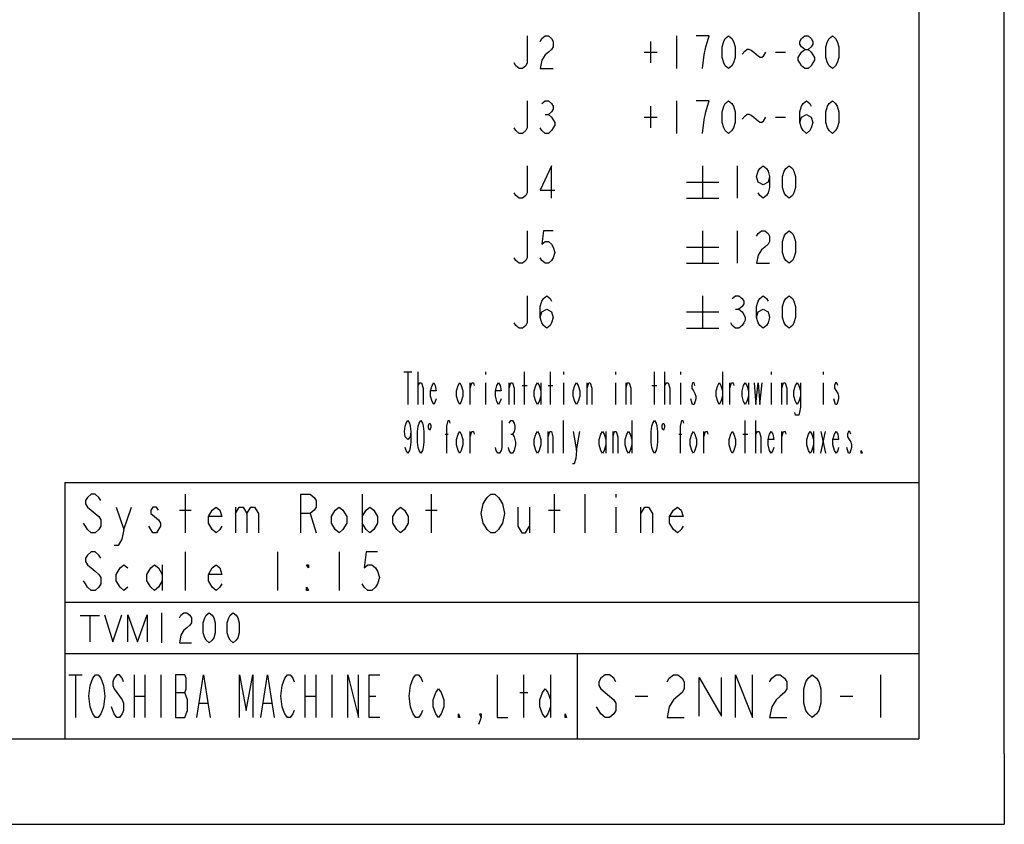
# Model space of a CAD drawing. Header units: millimetres. Extents: x 0 to 1249, y 0 to 420.
# Tile 46 of 104: x 479 to 594, y 0 to 94. Entities that reach past the tile are written whole.
import ezdxf

# ---------------------------------------------------------------- set-up
doc = ezdxf.new("R2010")
doc.units = ezdxf.units.MM
doc.header["$LTSCALE"] = 32.67
doc.layers.get('0').update_dxf_attribs({"linetype": 'CONTINUOUS'})
doc.layers.add('DRA_ITEM', color=7, linetype='CONTINUOUS')

msp = doc.modelspace()

# ---------------------------------------------------------------- linework, layer by layer
at = {"color": 7, "linetype": 'CONTINUOUS'}
for p, q in [((584, 410), (584, 10)), ((594, 8.242278), (594, 409.35318)), ((484, 40), (584, 40)), ((484, 40), (484, 10)), ((484, 20), (584, 20)), ((544, 20), (544, 10)), ((10, 10), (584, 10)), ((12.377365, 0), (584.301025, 0))]:
    msp.add_line(p, q, dxfattribs=at)
at = {"color": 2, "linetype": 'CONTINUOUS'}
for p, q in [((555.632726, 92.255307), (555.632726, 88.455306)), ((552.592755, 91.621971), (552.592755, 89.088633)), ((551.832743, 90.355307), (553.352729, 90.355307)), ((567.22276, 90.355307), (568.362758, 90.355307)), ((555.632726, 84.655305), (555.632726, 80.855304)), ((540.242746, 83.071973), (540.622734, 83.071973)), ((552.592755, 84.021968), (552.592755, 81.48864)), ((551.832743, 82.755304), (553.352729, 82.755304)), ((567.22276, 82.755304), (568.362758, 82.755304)), ((558.672735, 77.055302), (558.672735, 73.255301)), ((562.726067, 77.055302), (562.726067, 73.255301)), ((556.772761, 75.155302), (560.572744, 75.155302)), ((556.772761, 73.255301), (560.572744, 73.255301)), ((558.672735, 69.4553), (558.672735, 65.655308)), ((562.726067, 69.4553), (562.726067, 65.655308)), ((556.772761, 67.5553), (560.572744, 67.5553)), ((556.772761, 65.655308), (560.572744, 65.655308)), ((558.672735, 61.855307), (558.672735, 58.055306)), ((556.772761, 59.955306), (560.572744, 59.955306)), ((562.536091, 60.271975), (562.916079, 60.271975)), ((556.772761, 58.055306), (560.572744, 58.055306)), ((498.120011, 34.124998), (498.120011, 38.625)), ((518.81999, 38.625), (518.81999, 34.124998)), ((526.919983, 34.124998), (526.919983, 38.625)), ((541.319988, 34.124998), (541.319988, 38.625)), ((544.919989, 34.124998), (544.919989, 38.625)), ((548.51999, 38.625), (548.51999, 38.249997)), ((490.920008, 34.500001), (491.82, 37.124999)), ((503.96999, 37.124999), (503.96999, 34.124998)), ((538.395016, 37.124999), (538.395016, 34.124998)), ((548.51999, 37.124999), (548.51999, 34.124998)), ((551.444997, 34.124998), (551.444997, 37.124999)), ((497.445017, 36.749997), (498.795004, 36.749997)), ((512.745013, 36.375004), (513.420006, 34.124998)), ((526.24499, 36.749997), (527.595013, 36.749997)), ((540.644994, 36.749997), (541.995017, 36.749997)), ((498.120011, 27.375001), (498.120011, 31.874998)), ((508.920014, 31.874998), (508.920014, 27.375001)), ((516.120016, 31.874998), (516.120016, 27.375001)), ((495.420001, 30.375002), (495.420001, 27.375001)), ((485.78251, 24.421873), (488.057504, 24.421873)), ((486.920007, 24.421873), (486.920007, 21.359373)), ((495.32001, 24.749998), (495.32001, 21.250001)), ((484.468742, 17.5), (486.031255, 17.5)), ((485.249999, 17.5), (485.249999, 12.499999)), ((492.125012, 17.5), (492.125012, 12.499999)), ((493.375008, 17.5), (493.375008, 12.499999)), ((495.250002, 17.5), (495.250002, 12.499999)), ((512.125018, 17.5), (512.125018, 12.499999)), ((513.375014, 17.5), (513.375014, 12.499999)), ((515.250008, 17.5), (515.250008, 12.499999)), ((537.750005, 12.499999), (537.750005, 17.5)), ((540.874995, 17.5), (540.874995, 12.499999)), ((579.520017, 17.5), (579.520017, 12.499999)), ((492.125012, 14.999999), (493.375008, 14.999999)), ((496.968737, 15.416668), (498.06251, 15.416668)), ((512.125018, 14.999999), (513.375014, 14.999999)), ((519.624993, 14.999999), (520.40625, 14.999999)), ((537.281266, 15.416668), (538.218745, 15.416668)), ((550.770004, 14.999999), (552.270014, 14.999999)), ((574.770011, 14.999999), (576.269985, 14.999999)), ((499.781246, 14.166667), (500.718761, 14.166667)), ((507.281257, 14.166667), (508.218736, 14.166667))]:
    msp.add_line(p, q, dxfattribs=at)
at = {"color": 4, "linetype": 'CONTINUOUS'}
for p, q in [((484, 26), (584, 26)), ((594, 8.242278), (594, 0)), ((584.301025, 0), (594, 0))]:
    msp.add_line(p, q, dxfattribs=at)
at = {"color": 2, "linetype": 'CONTINUOUS'}
for points in [[(538.152761, 92.255307), (538.152761, 89.088633), (537.962749, 88.771974), (537.582762, 88.455306), (537.202738, 88.455306), (536.822751, 88.771974), (536.632739, 89.088633)], [(539.672747, 91.621971), (539.862759, 91.938639), (540.242746, 92.255307), (540.622734, 92.255307), (541.002757, 91.938639), (541.192733, 91.621971), (541.192733, 90.988634), (541.002757, 90.671975), (540.622734, 90.355307), (540.242746, 90.038638), (539.862759, 89.405302), (539.672747, 88.455306), (541.192733, 88.455306)], [(558.672735, 88.455306), (558.862746, 90.038638), (559.052758, 90.988634), (559.242734, 91.621971), (559.432746, 92.255307), (557.91276, 92.255307)], [(561.712743, 88.455306), (561.332755, 88.771974), (561.142744, 89.088633), (560.952732, 89.72197), (560.952732, 90.988634), (561.142744, 91.621971), (561.332755, 91.938639), (561.712743, 92.255307), (562.09273, 91.938639), (562.282742, 91.621971), (562.472754, 90.988634), (562.472754, 89.72197), (562.282742, 89.088633), (562.09273, 88.771974), (561.712743, 88.455306)], [(570.642755, 90.671975), (570.262732, 90.988634), (570.072756, 91.305302), (570.072756, 91.621971), (570.262732, 91.938639), (570.642755, 92.255307), (571.022743, 92.255307), (571.40273, 91.938639), (571.592742, 91.621971), (571.592742, 91.305302), (571.40273, 90.988634), (571.022743, 90.671975)], [(573.872739, 88.455306), (573.492752, 88.771974), (573.30274, 89.088633), (573.112728, 89.72197), (573.112728, 90.988634), (573.30274, 91.621971), (573.492752, 91.938639), (573.872739, 92.255307), (574.252727, 91.938639), (574.442739, 91.621971), (574.63275, 90.988634), (574.63275, 89.72197), (574.442739, 89.088633), (574.252727, 88.771974), (573.872739, 88.455306)], [(563.327753, 90.117801), (563.612752, 90.47405), (563.897752, 90.711556), (564.087728, 90.711556), (564.372727, 90.592803), (564.657727, 90.355307), (564.942727, 90.117801), (565.227762, 89.880304), (565.417738, 89.761551), (565.60775, 89.761551), (565.797762, 89.880304), (566.082761, 90.355307)], [(570.642755, 88.455306), (570.262732, 88.771974), (570.072756, 89.088633), (569.882744, 89.405302), (569.882744, 89.72197), (570.072756, 90.038638), (570.262732, 90.355307), (570.642755, 90.671975), (571.022743, 90.671975), (571.40273, 90.355307), (571.592742, 90.038638), (571.782754, 89.72197), (571.782754, 89.405302), (571.592742, 89.088633), (571.40273, 88.771974), (571.022743, 88.455306), (570.642755, 88.455306)], [(538.152761, 84.655305), (538.152761, 81.48864), (537.962749, 81.171972), (537.582762, 80.855304), (537.202738, 80.855304), (536.822751, 81.171972), (536.632739, 81.48864)], [(539.862759, 84.338637), (540.242746, 84.655305), (540.622734, 84.655305), (541.002757, 84.338637), (541.192733, 84.021968), (541.192733, 83.7053), (541.002757, 83.388641), (540.622734, 83.071973), (541.002757, 82.755304), (541.192733, 82.438636), (541.382745, 82.121968), (541.382745, 81.805308), (541.192733, 81.48864), (541.002757, 81.171972), (540.622734, 80.855304), (540.242746, 80.855304), (539.862759, 81.171972), (539.672747, 81.48864)], [(558.672735, 80.855304), (558.862746, 82.438636), (559.052758, 83.388641), (559.242734, 84.021968), (559.432746, 84.655305), (557.91276, 84.655305)], [(561.712743, 80.855304), (561.332755, 81.171972), (561.142744, 81.48864), (560.952732, 82.121968), (560.952732, 83.388641), (561.142744, 84.021968), (561.332755, 84.338637), (561.712743, 84.655305), (562.09273, 84.338637), (562.282742, 84.021968), (562.472754, 83.388641), (562.472754, 82.121968), (562.282742, 81.48864), (562.09273, 81.171972), (561.712743, 80.855304)], [(570.072756, 82.121968), (570.262732, 82.755304), (570.832731, 83.071973), (571.40273, 82.755304), (571.592742, 82.121968), (571.40273, 81.48864), (571.212755, 81.171972), (570.832731, 80.855304), (570.452744, 81.171972), (570.262732, 81.48864), (570.072756, 82.121968), (570.072756, 83.388641), (570.262732, 84.021968), (570.452744, 84.338637), (570.832731, 84.655305), (571.212755, 84.338637), (571.40273, 84.021968)], [(573.872739, 80.855304), (573.492752, 81.171972), (573.30274, 81.48864), (573.112728, 82.121968), (573.112728, 83.388641), (573.30274, 84.021968), (573.492752, 84.338637), (573.872739, 84.655305), (574.252727, 84.338637), (574.442739, 84.021968), (574.63275, 83.388641), (574.63275, 82.121968), (574.442739, 81.48864), (574.252727, 81.171972), (573.872739, 80.855304)], [(563.327753, 82.517808), (563.612752, 82.874057), (563.897752, 83.111554), (564.087728, 83.111554), (564.372727, 82.992801), (564.657727, 82.755304), (564.942727, 82.517808), (565.227762, 82.280302), (565.417738, 82.161558), (565.60775, 82.161558), (565.797762, 82.280302), (566.082761, 82.755304)], [(538.152761, 77.055302), (538.152761, 73.888638), (537.962749, 73.57197), (537.582762, 73.255301), (537.202738, 73.255301), (536.822751, 73.57197), (536.632739, 73.888638)], [(541.002757, 73.255301), (541.002757, 77.055302), (539.672747, 74.205306), (541.382745, 74.205306)], [(566.526086, 75.788638), (566.336074, 75.155302), (565.766075, 74.838634), (565.196076, 75.155302), (565.006064, 75.788638), (565.196076, 76.421975), (565.386088, 76.738634), (565.766075, 77.055302), (566.146062, 76.738634), (566.336074, 76.421975), (566.526086, 75.788638), (566.526086, 74.521974), (566.336074, 73.888638), (566.146062, 73.57197), (565.766075, 73.255301), (565.386088, 73.57197), (565.196076, 73.888638)], [(568.806083, 73.255301), (568.426096, 73.57197), (568.236084, 73.888638), (568.046072, 74.521974), (568.046072, 75.788638), (568.236084, 76.421975), (568.426096, 76.738634), (568.806083, 77.055302), (569.186071, 76.738634), (569.376082, 76.421975), (569.566094, 75.788638), (569.566094, 74.521974), (569.376082, 73.888638), (569.186071, 73.57197), (568.806083, 73.255301)], [(538.152761, 69.4553), (538.152761, 66.288636), (537.962749, 65.971967), (537.582762, 65.655308), (537.202738, 65.655308), (536.822751, 65.971967), (536.632739, 66.288636)], [(541.192733, 69.4553), (540.052734, 69.4553), (539.862759, 67.871968), (540.242746, 68.188636), (540.622734, 68.188636), (541.002757, 67.871968), (541.192733, 67.5553), (541.382745, 66.921972), (541.192733, 66.288636), (541.002757, 65.971967), (540.622734, 65.655308), (540.242746, 65.655308), (539.862759, 65.971967), (539.672747, 66.288636)], [(565.006064, 68.821973), (565.196076, 69.138641), (565.576063, 69.4553), (565.956087, 69.4553), (566.336074, 69.138641), (566.526086, 68.821973), (566.526086, 68.188636), (566.336074, 67.871968), (565.956087, 67.5553), (565.576063, 67.23864), (565.196076, 66.605304), (565.006064, 65.655308), (566.526086, 65.655308)], [(568.806083, 65.655308), (568.426096, 65.971967), (568.236084, 66.288636), (568.046072, 66.921972), (568.046072, 68.188636), (568.236084, 68.821973), (568.426096, 69.138641), (568.806083, 69.4553), (569.186071, 69.138641), (569.376082, 68.821973), (569.566094, 68.188636), (569.566094, 66.921972), (569.376082, 66.288636), (569.186071, 65.971967), (568.806083, 65.655308)], [(538.152761, 61.855307), (538.152761, 58.688633), (537.962749, 58.371974), (537.582762, 58.055306), (537.202738, 58.055306), (536.822751, 58.371974), (536.632739, 58.688633)], [(539.672747, 59.32197), (539.862759, 59.955306), (540.432758, 60.271975), (541.002757, 59.955306), (541.192733, 59.32197), (541.002757, 58.688633), (540.812745, 58.371974), (540.432758, 58.055306), (540.052734, 58.371974), (539.862759, 58.688633), (539.672747, 59.32197), (539.672747, 60.588634), (539.862759, 61.22197), (540.052734, 61.538639), (540.432758, 61.855307), (540.812745, 61.538639), (541.002757, 61.22197)], [(562.156068, 61.538639), (562.536091, 61.855307), (562.916079, 61.855307), (563.296066, 61.538639), (563.486078, 61.22197), (563.486078, 60.905302), (563.296066, 60.588634), (562.916079, 60.271975), (563.296066, 59.955306), (563.486078, 59.638638), (563.67609, 59.32197), (563.67609, 59.005302), (563.486078, 58.688633), (563.296066, 58.371974), (562.916079, 58.055306), (562.536091, 58.055306), (562.156068, 58.371974), (561.966092, 58.688633)], [(565.006064, 59.32197), (565.196076, 59.955306), (565.766075, 60.271975), (566.336074, 59.955306), (566.526086, 59.32197), (566.336074, 58.688633), (566.146062, 58.371974), (565.766075, 58.055306), (565.386088, 58.371974), (565.196076, 58.688633), (565.006064, 59.32197), (565.006064, 60.588634), (565.196076, 61.22197), (565.386088, 61.538639), (565.766075, 61.855307), (566.146062, 61.538639), (566.336074, 61.22197)], [(568.806083, 58.055306), (568.426096, 58.371974), (568.236084, 58.688633), (568.046072, 59.32197), (568.046072, 60.588634), (568.236084, 61.22197), (568.426096, 61.538639), (568.806083, 61.855307), (569.186071, 61.538639), (569.376082, 61.22197), (569.566094, 60.588634), (569.566094, 59.32197), (569.376082, 58.688633), (569.186071, 58.371974), (568.806083, 58.055306)], [(488.219999, 37.875004), (487.995001, 38.249997), (487.545005, 38.625), (487.09501, 38.625), (486.645014, 38.249997), (486.420016, 37.875004), (486.420016, 37.500002), (486.645014, 37.124999), (487.09501, 36.749997), (487.545005, 36.375004), (487.995001, 36.000001), (488.219999, 35.624999), (488.219999, 34.874999), (487.995001, 34.500001), (487.545005, 34.124998), (487.09501, 34.124998), (486.645014, 34.500001), (486.420016, 34.874999), (486.194982, 35.250001)], [(511.619988, 34.124998), (511.619988, 38.625), (512.745013, 38.625), (513.195008, 38.249997), (513.420006, 37.875004), (513.420006, 37.124999), (513.195008, 36.749997), (512.745013, 36.375004), (511.619988, 36.375004)], [(535.020013, 34.874999), (534.795015, 34.500001), (534.344983, 34.124998), (533.894988, 34.124998), (533.444992, 34.500001), (533.219994, 34.874999), (532.994996, 35.250001), (532.769999, 36.375004), (532.994996, 37.500002), (533.219994, 37.875004), (533.444992, 38.249997), (533.894988, 38.625), (534.344983, 38.625), (534.795015, 38.249997), (535.020013, 37.875004), (535.245011, 37.500002), (535.470008, 36.375004), (535.245011, 35.250001), (535.020013, 34.874999)], [(490.020017, 37.124999), (490.920008, 34.500001), (490.695011, 33.374998), (490.245015, 32.624998), (489.794983, 32.624998)], [(494.970005, 36.749997), (494.745007, 37.124999), (494.295012, 37.124999), (494.070014, 36.749997), (494.070014, 36.375004), (494.52001, 36.000001), (494.970005, 35.624999), (495.195003, 35.250001), (495.195003, 34.874999), (494.970005, 34.500001), (494.745007, 34.124998), (494.295012, 34.124998), (494.070014, 34.500001), (493.845016, 34.874999)], [(502.395005, 34.874999), (502.170007, 34.500001), (501.720012, 34.124998), (501.270016, 34.500001), (500.819984, 35.250001), (500.819984, 36.000001), (501.270016, 36.749997), (501.720012, 37.124999), (502.170007, 36.749997), (502.395005, 36.000001), (500.819984, 36.000001)], [(503.96999, 36.375004), (504.419985, 37.124999), (504.870017, 37.124999), (505.320013, 36.375004), (505.320013, 34.124998)], [(505.320013, 36.375004), (505.770008, 37.124999), (506.220004, 37.124999), (506.67, 36.375004), (506.67, 34.124998)], [(517.020007, 35.250001), (516.570012, 34.500001), (516.120016, 34.124998), (515.669984, 34.500001), (515.219989, 35.250001), (515.219989, 36.000001), (515.669984, 36.749997), (516.120016, 37.124999), (516.570012, 36.749997), (517.020007, 36.000001), (517.020007, 35.250001)], [(518.81999, 36.000001), (519.269985, 36.749997), (519.720017, 37.124999), (520.170013, 36.749997), (520.620008, 36.000001), (520.620008, 35.250001), (520.170013, 34.500001), (519.720017, 34.124998), (519.269985, 34.500001), (518.81999, 35.250001)], [(524.22001, 35.250001), (523.770014, 34.500001), (523.319982, 34.124998), (522.869986, 34.500001), (522.419991, 35.250001), (522.419991, 36.000001), (522.869986, 36.749997), (523.319982, 37.124999), (523.770014, 36.749997), (524.22001, 36.000001), (524.22001, 35.250001)], [(537.044993, 37.124999), (537.044993, 34.874999), (537.494989, 34.124998), (537.944984, 34.124998), (538.395016, 34.874999)], [(551.444997, 36.375004), (551.894993, 37.124999), (552.344989, 37.124999), (552.794984, 36.375004), (552.794984, 34.124998)], [(556.394985, 34.874999), (556.169988, 34.500001), (555.719992, 34.124998), (555.269996, 34.500001), (554.820001, 35.250001), (554.820001, 36.000001), (555.269996, 36.749997), (555.719992, 37.124999), (556.169988, 36.749997), (556.394985, 36.000001), (554.820001, 36.000001)], [(488.219999, 31.125002), (487.995001, 31.5), (487.545005, 31.874998), (487.09501, 31.874998), (486.645014, 31.5), (486.420016, 31.125002), (486.420016, 30.75), (486.645014, 30.375002), (487.09501, 29.999999), (487.545005, 29.625002), (487.995001, 29.249999), (488.219999, 28.875001), (488.219999, 28.125001), (487.995001, 27.749999), (487.545005, 27.375001), (487.09501, 27.375001), (486.645014, 27.749999), (486.420016, 28.125001), (486.194982, 28.499999)], [(520.620008, 31.874998), (519.269985, 31.874998), (519.044988, 29.999999), (519.494983, 30.375002), (519.945015, 30.375002), (520.395011, 29.999999), (520.620008, 29.625002), (520.845006, 28.875001), (520.620008, 28.125001), (520.395011, 27.749999), (519.945015, 27.375001), (519.494983, 27.375001), (519.044988, 27.749999), (518.81999, 28.125001)], [(491.370004, 27.749999), (490.920008, 27.375001), (490.470013, 27.749999), (490.020017, 28.499999), (490.020017, 29.249999), (490.470013, 29.999999), (490.920008, 30.375002), (491.370004, 29.999999)], [(495.420001, 28.499999), (494.970005, 27.749999), (494.52001, 27.375001), (494.070014, 27.749999), (493.619982, 28.499999), (493.619982, 29.249999), (494.070014, 29.999999), (494.52001, 30.375002), (494.970005, 29.999999), (495.420001, 29.249999)], [(502.395005, 28.125001), (502.170007, 27.749999), (501.720012, 27.375001), (501.270016, 27.749999), (500.819984, 28.499999), (500.819984, 29.249999), (501.270016, 29.999999), (501.720012, 30.375002), (502.170007, 29.999999), (502.395005, 29.249999), (500.819984, 29.249999)], [(512.520015, 30.375002), (512.520015, 29.999999), (512.295017, 30.375002), (512.520015, 30.375002)], [(512.520015, 27.375001), (512.295017, 27.375001), (512.295017, 27.749999), (512.520015, 27.375001)], [(488.669994, 24.531249), (489.632489, 21.359373), (490.682503, 24.531249)], [(491.382512, 21.359373), (491.382512, 24.531249), (492.520009, 21.359373), (493.657506, 24.531249), (493.657506, 21.359373)], [(497.420001, 24.166666), (497.595004, 24.458332), (497.945008, 24.749998), (498.295013, 24.749998), (498.645018, 24.458332), (498.819984, 24.166666), (498.819984, 23.583334), (498.645018, 23.291668), (498.295013, 23.000002), (497.945008, 22.708331), (497.595004, 22.124999), (497.420001, 21.250001), (498.819984, 21.250001)], [(500.920011, 21.250001), (500.570007, 21.541667), (500.395005, 21.833333), (500.220002, 22.416665), (500.220002, 23.583334), (500.395005, 24.166666), (500.570007, 24.458332), (500.920011, 24.749998), (501.270016, 24.458332), (501.444982, 24.166666), (501.619984, 23.583334), (501.619984, 22.416665), (501.444982, 21.833333), (501.270016, 21.541667), (500.920011, 21.250001)], [(503.720012, 21.250001), (503.370008, 21.541667), (503.195005, 21.833333), (503.020003, 22.416665), (503.020003, 23.583334), (503.195005, 24.166666), (503.370008, 24.458332), (503.720012, 24.749998), (504.070017, 24.458332), (504.244983, 24.166666), (504.419985, 23.583334), (504.419985, 22.416665), (504.244983, 21.833333), (504.070017, 21.541667), (503.720012, 21.250001)], [(488.374988, 13.333335), (488.218766, 12.916667), (487.906249, 12.499999), (487.593768, 12.499999), (487.281251, 12.916667), (487.124992, 13.333335), (486.968734, 13.749999), (486.812511, 14.999999), (486.968734, 16.25), (487.124992, 16.666668), (487.281251, 17.083332), (487.593768, 17.5), (487.906249, 17.5), (488.218766, 17.083332), (488.374988, 16.666668), (488.531247, 16.25), (488.687505, 14.999999), (488.531247, 13.749999), (488.374988, 13.333335)], [(490.875016, 16.666668), (490.718758, 17.083332), (490.40624, 17.5), (490.09376, 17.5), (489.781243, 17.083332), (489.624984, 16.666668), (489.624984, 16.25), (489.781243, 15.833331), (490.09376, 15.416668), (490.40624, 14.999999), (490.718758, 14.583331), (490.875016, 14.166667), (490.875016, 13.333335), (490.718758, 12.916667), (490.40624, 12.499999), (490.09376, 12.499999), (489.781243, 12.916667), (489.624984, 13.333335), (489.468762, 13.749999)], [(496.968737, 17.5), (496.968737, 12.499999), (498.06251, 12.499999), (498.218733, 12.916667), (498.374991, 13.333335), (498.374991, 14.583331), (498.218733, 14.999999), (498.06251, 15.416668), (498.218733, 15.833331), (498.218733, 17.083332), (498.06251, 17.5), (496.968737, 17.5)], [(499.468765, 12.499999), (500.249985, 17.5), (501.031241, 12.499999)], [(504.468748, 12.499999), (504.468748, 17.5), (505.250005, 13.333335), (506.031261, 17.5), (506.031261, 12.499999)], [(506.96874, 12.499999), (507.749996, 17.5), (508.531253, 12.499999)], [(510.874986, 13.333335), (510.718764, 12.916667), (510.406247, 12.499999), (510.093766, 12.499999), (509.781249, 12.916667), (509.62499, 13.333335), (509.468768, 13.749999), (509.312509, 14.999999), (509.468768, 16.25), (509.62499, 16.666668), (509.781249, 17.083332), (510.093766, 17.5), (510.406247, 17.5), (510.718764, 17.083332), (510.874986, 16.666668)], [(517.125001, 12.499999), (517.125001, 17.5), (518.374997, 12.499999), (518.374997, 17.5)], [(520.874989, 12.499999), (519.624993, 12.499999), (519.624993, 17.5), (520.874989, 17.5)], [(525.875009, 13.333335), (525.71875, 12.916667), (525.406233, 12.499999), (525.093752, 12.499999), (524.781235, 12.916667), (524.625013, 13.333335), (524.468754, 13.749999), (524.312496, 14.999999), (524.468754, 16.25), (524.625013, 16.666668), (524.781235, 17.083332), (525.093752, 17.5), (525.406233, 17.5), (525.71875, 17.083332), (525.875009, 16.666668)], [(534.625016, 17.5), (534.625016, 12.499999), (535.875012, 12.499999)], [(548.51999, 16.666668), (548.270012, 17.083332), (547.769985, 17.5), (547.269994, 17.5), (546.770003, 17.083332), (546.519989, 16.666668), (546.519989, 16.25), (546.770003, 15.833331), (547.269994, 15.416668), (547.769985, 14.999999), (548.270012, 14.583331), (548.51999, 14.166667), (548.51999, 13.333335), (548.270012, 12.916667), (547.769985, 12.499999), (547.269994, 12.499999), (546.770003, 12.916667), (546.519989, 13.333335), (546.270012, 13.749999)], [(554.519992, 16.666668), (554.770005, 17.083332), (555.269996, 17.5), (555.769987, 17.5), (556.270015, 17.083332), (556.519992, 16.666668), (556.519992, 15.833331), (556.270015, 15.416668), (555.769987, 14.999999), (555.269996, 14.583331), (554.770005, 13.749999), (554.519992, 12.499999), (556.519992, 12.499999)], [(562.519994, 12.499999), (562.519994, 17.5), (564.519995, 12.499999), (564.519995, 17.5)], [(566.519995, 16.666668), (566.770009, 17.083332), (567.27, 17.5), (567.769991, 17.5), (568.269982, 17.083332), (568.519996, 16.666668), (568.519996, 15.833331), (568.269982, 15.416668), (567.769991, 14.999999), (567.27, 14.583331), (566.770009, 13.749999), (566.519995, 12.499999), (568.519996, 12.499999)], [(571.520015, 12.499999), (571.019988, 12.916667), (570.77001, 13.333335), (570.519996, 14.166667), (570.519996, 15.833331), (570.77001, 16.666668), (571.019988, 17.083332), (571.520015, 17.5), (572.020006, 17.083332), (572.269983, 16.666668), (572.519997, 15.833331), (572.519997, 14.166667), (572.269983, 13.333335), (572.020006, 12.916667), (571.520015, 12.499999)], [(558.270015, 12.656248), (558.270015, 17.187501), (560.895014, 12.656248), (560.895014, 17.187501)], [(528.375, 13.749999), (528.062483, 12.916667), (527.750002, 12.499999), (527.437485, 12.916667), (527.125005, 13.749999), (527.125005, 14.583331), (527.437485, 15.416668), (527.750002, 15.833331), (528.062483, 15.416668), (528.375, 14.583331), (528.375, 13.749999)], [(540.874995, 13.749999), (540.562514, 12.916667), (540.249997, 12.499999), (539.937516, 12.916667), (539.624999, 13.749999), (539.624999, 14.583331), (539.937516, 15.416668), (540.249997, 15.833331), (540.562514, 15.416668), (540.874995, 14.583331)], [(530.249994, 12.499999), (530.093736, 12.499999), (530.093736, 12.916667), (530.249994, 12.499999)], [(532.749986, 12.499999), (532.593764, 12.916667), (532.749986, 12.916667), (532.749986, 12.499999), (532.437505, 11.666667)], [(542.749989, 12.499999), (542.593767, 12.499999), (542.593767, 12.916667), (542.749989, 12.499999)]]:
    msp.add_lwpolyline(points, dxfattribs=at)
at = {"layer": 'DRA_ITEM', "color": 2, "linetype": 'CONTINUOUS'}
for p, q in [((523.678978, 52.942506), (524.628965, 52.942506)), ((524.153989, 52.942506), (524.153989, 49.142505)), ((525.388976, 49.142505), (525.388976, 52.942506)), ((533.273978, 52.942506), (533.273978, 52.625838)), ((537.833972, 49.142505), (537.833972, 52.942506)), ((540.87398, 49.142505), (540.87398, 52.942506)), ((542.393966, 52.942506), (542.393966, 52.625838)), ((548.473982, 52.942506), (548.473982, 52.625838)), ((553.033976, 49.142505), (553.033976, 52.942506)), ((554.268963, 49.142505), (554.268963, 52.942506)), ((556.073985, 52.942506), (556.073985, 52.625838)), ((561.013966, 52.942506), (561.013966, 49.142505)), ((566.713959, 52.942506), (566.713959, 52.625838)), ((572.793975, 52.942506), (572.793975, 52.625838)), ((525.388976, 51.359174), (525.578988, 51.675842)), ((531.468992, 49.142505), (531.468992, 51.675842)), ((533.273978, 51.675842), (533.273978, 49.142505)), ((536.028986, 49.142505), (536.028986, 51.675842)), ((537.548972, 51.359174), (538.118971, 51.359174)), ((539.733981, 51.675842), (539.733981, 49.142505)), ((540.58898, 51.359174), (541.15898, 51.359174)), ((542.393966, 51.675842), (542.393966, 49.142505)), ((545.148974, 49.142505), (545.148974, 51.675842)), ((548.473982, 51.675842), (548.473982, 49.142505)), ((549.708969, 49.142505), (549.708969, 51.675842)), ((552.748977, 51.359174), (553.318976, 51.359174)), ((554.268963, 51.359174), (554.458975, 51.675842)), ((556.073985, 51.675842), (556.073985, 49.142505)), ((561.868965, 49.142505), (561.868965, 51.675842)), ((564.053974, 51.675842), (564.053974, 49.142505)), ((566.713959, 51.675842), (566.713959, 49.142505)), ((567.948981, 49.142505), (567.948981, 51.675842)), ((572.793975, 51.675842), (572.793975, 49.142505)), ((557.498983, 49.142505), (557.308971, 49.775842)), ((526.76648, 46.173756), (526.861468, 46.411262)), ((542.393966, 43.442512), (542.393966, 47.242504)), ((550.373992, 47.242504), (550.373992, 43.442512)), ((554.126481, 46.173756), (554.221469, 46.411262)), ((563.673987, 43.442512), (563.673987, 47.242504)), ((564.908973, 43.442512), (564.908973, 47.242504)), ((528.523972, 45.659172), (528.903959, 45.659172)), ((531.468992, 43.442512), (531.468992, 45.97584)), ((536.218962, 45.659172), (536.408974, 45.659172)), ((540.58898, 43.442512), (540.58898, 45.97584)), ((543.913988, 43.759172), (544.293976, 45.97584)), ((547.333984, 45.97584), (547.333984, 43.442512)), ((548.188983, 43.442512), (548.188983, 45.97584)), ((555.883973, 45.659172), (556.26396, 45.659172)), ((558.828993, 43.442512), (558.828993, 45.97584)), ((563.388987, 45.659172), (563.958987, 45.659172)), ((564.908973, 45.659172), (565.098985, 45.97584)), ((567.948981, 43.442512), (567.948981, 45.97584)), ((571.653977, 45.97584), (571.653977, 43.442512)), ((572.508976, 45.97584), (573.078975, 43.442512)), ((572.508976, 43.442512), (573.078975, 45.97584)), ((575.738959, 43.442512), (575.548984, 44.07584)), ((575.928971, 43.442512), (575.738959, 43.442512))]:
    msp.add_line(p, q, dxfattribs=at)
for points in [[(525.578988, 51.675842), (525.768963, 51.675842), (525.958975, 51.042506), (525.958975, 49.142505)], [(527.478961, 49.775842), (527.383973, 49.459173), (527.193961, 49.142505), (527.003986, 49.459173), (526.813974, 50.09251), (526.813974, 50.725846), (527.003986, 51.359174), (527.193961, 51.675842), (527.383973, 51.359174), (527.478961, 50.725846), (526.813974, 50.725846)], [(530.613993, 50.09251), (530.423981, 49.459173), (530.233969, 49.142505), (530.043994, 49.459173), (529.853982, 50.09251), (529.853982, 50.725846), (530.043994, 51.359174), (530.233969, 51.675842), (530.423981, 51.359174), (530.613993, 50.725846), (530.613993, 50.09251)], [(531.468992, 51.042506), (531.658968, 51.675842), (531.848979, 51.675842), (531.943967, 51.359174)], [(535.078963, 49.775842), (534.983975, 49.459173), (534.793964, 49.142505), (534.603988, 49.459173), (534.413976, 50.09251), (534.413976, 50.725846), (534.603988, 51.359174), (534.793964, 51.675842), (534.983975, 51.359174), (535.078963, 50.725846), (534.413976, 50.725846)], [(536.028986, 51.042506), (536.218962, 51.675842), (536.408974, 51.675842), (536.598985, 51.042506), (536.598985, 49.142505)], [(539.733981, 50.09251), (539.54397, 49.459173), (539.353994, 49.142505), (539.163982, 49.459173), (538.97397, 50.09251), (538.97397, 50.725846), (539.163982, 51.359174), (539.353994, 51.675842), (539.54397, 51.359174), (539.733981, 50.725846)], [(544.293976, 50.09251), (544.103964, 49.459173), (543.913988, 49.142505), (543.723976, 49.459173), (543.533964, 50.09251), (543.533964, 50.725846), (543.723976, 51.359174), (543.913988, 51.675842), (544.103964, 51.359174), (544.293976, 50.725846), (544.293976, 50.09251)], [(545.148974, 51.042506), (545.338986, 51.675842), (545.528962, 51.675842), (545.718974, 51.042506), (545.718974, 49.142505)], [(549.708969, 51.042506), (549.89898, 51.675842), (550.088992, 51.675842), (550.278968, 51.042506), (550.278968, 49.142505)], [(554.458975, 51.675842), (554.648986, 51.675842), (554.838962, 51.042506), (554.838962, 49.142505)], [(557.783982, 51.359174), (557.688995, 51.675842), (557.498983, 51.675842), (557.403959, 51.359174), (557.403959, 51.042506), (557.593971, 50.725846), (557.783982, 50.409178), (557.87897, 50.09251), (557.87897, 49.775842)], [(561.013966, 50.09251), (560.823991, 49.459173), (560.633979, 49.142505), (560.443967, 49.459173), (560.253991, 50.09251), (560.253991, 50.725846), (560.443967, 51.359174), (560.633979, 51.675842), (560.823991, 51.359174), (561.013966, 50.725846)], [(561.868965, 51.042506), (562.058977, 51.675842), (562.248989, 51.675842), (562.343977, 51.359174)], [(564.053974, 50.09251), (563.863963, 49.459173), (563.673987, 49.142505), (563.483975, 49.459173), (563.293963, 50.09251), (563.293963, 50.725846), (563.483975, 51.359174), (563.673987, 51.675842), (563.863963, 51.359174), (564.053974, 50.725846)], [(564.718961, 51.675842), (564.908973, 49.142505), (565.193973, 51.675842), (565.383985, 49.142505), (565.668984, 51.675842)], [(567.948981, 51.042506), (568.138993, 51.675842), (568.328969, 51.675842), (568.518981, 51.042506), (568.518981, 49.142505)], [(570.133991, 50.09251), (569.943979, 49.459173), (569.753967, 49.142505), (569.563991, 49.459173), (569.37398, 50.09251), (569.37398, 50.725846), (569.563991, 51.359174), (569.753967, 51.675842), (569.943979, 51.359174), (570.133991, 50.725846)], [(570.133991, 51.675842), (570.133991, 48.825846), (570.038967, 48.192509), (569.943979, 47.875841), (569.563991, 47.875841), (569.468967, 48.192509)], [(574.503973, 51.359174), (574.408985, 51.675842), (574.218973, 51.675842), (574.123986, 51.359174), (574.123986, 51.042506), (574.313961, 50.725846), (574.503973, 50.409178), (574.598961, 50.09251), (574.598961, 49.775842)], [(557.87897, 49.775842), (557.688995, 49.142505), (557.498983, 49.142505)], [(574.598961, 49.775842), (574.408985, 49.142505), (574.218973, 49.142505), (574.028962, 49.775842)], [(524.533977, 45.97584), (524.438989, 45.342513), (524.153989, 45.025845), (523.86899, 45.342513), (523.773966, 45.97584), (523.86899, 46.609177), (523.963978, 46.925845), (524.153989, 47.242504), (524.343965, 46.925845), (524.438989, 46.609177), (524.533977, 45.97584), (524.533977, 44.709176), (524.438989, 44.07584), (524.343965, 43.759172), (524.153989, 43.442512), (523.963978, 43.759172), (523.86899, 44.07584)], [(525.673975, 43.442512), (525.483964, 43.759172), (525.388976, 44.07584), (525.293988, 44.709176), (525.293988, 45.97584), (525.388976, 46.609177), (525.483964, 46.925845), (525.673975, 47.242504), (525.863987, 46.925845), (525.958975, 46.609177), (526.053963, 45.97584), (526.053963, 44.709176), (525.958975, 44.07584), (525.863987, 43.759172), (525.673975, 43.442512)], [(526.76648, 46.173756), (526.671492, 46.173756), (526.576468, 46.411262), (526.576468, 46.648758), (526.671492, 46.886255)], [(526.671492, 46.886255), (526.76648, 46.886255), (526.813974, 46.767511), (526.861468, 46.648758), (526.861468, 46.411262)], [(528.713984, 43.442512), (528.713984, 46.609177), (528.903959, 47.242504), (528.998983, 47.242504), (529.093971, 46.925845)], [(535.173987, 47.242504), (535.173987, 44.07584), (535.078963, 43.759172), (534.888988, 43.442512), (534.698976, 43.442512), (534.508964, 43.759172), (534.413976, 44.07584)], [(536.028986, 46.925845), (536.218962, 47.242504), (536.408974, 47.242504), (536.598985, 46.925845), (536.693973, 46.609177), (536.693973, 46.292509), (536.598985, 45.97584), (536.408974, 45.659172), (536.598985, 45.342513)], [(553.033976, 43.442512), (552.843965, 43.759172), (552.748977, 44.07584), (552.653989, 44.709176), (552.653989, 45.97584), (552.748977, 46.609177), (552.843965, 46.925845), (553.033976, 47.242504), (553.223988, 46.925845), (553.318976, 46.609177), (553.413964, 45.97584), (553.413964, 44.709176), (553.318976, 44.07584), (553.223988, 43.759172), (553.033976, 43.442512)], [(554.126481, 46.173756), (554.031493, 46.173756), (553.936469, 46.411262), (553.936469, 46.648758), (554.031493, 46.886255)], [(554.031493, 46.886255), (554.126481, 46.886255), (554.173975, 46.767511), (554.221469, 46.648758), (554.221469, 46.411262)], [(556.073985, 43.442512), (556.073985, 46.609177), (556.26396, 47.242504), (556.358984, 47.242504), (556.453972, 46.925845)], [(530.613993, 44.392508), (530.423981, 43.759172), (530.233969, 43.442512), (530.043994, 43.759172), (529.853982, 44.392508), (529.853982, 45.025845), (530.043994, 45.659172), (530.233969, 45.97584), (530.423981, 45.659172), (530.613993, 45.025845), (530.613993, 44.392508)], [(531.468992, 45.342513), (531.658968, 45.97584), (531.848979, 45.97584), (531.943967, 45.659172)], [(536.598985, 45.342513), (536.788961, 44.709176), (536.788961, 44.392508)], [(539.733981, 44.392508), (539.54397, 43.759172), (539.353994, 43.442512), (539.163982, 43.759172), (538.97397, 44.392508), (538.97397, 45.025845), (539.163982, 45.659172), (539.353994, 45.97584), (539.54397, 45.659172), (539.733981, 45.025845), (539.733981, 44.392508)], [(540.58898, 45.342513), (540.778992, 45.97584), (540.968968, 45.97584), (541.15898, 45.342513), (541.15898, 43.442512)], [(543.533964, 45.97584), (543.913988, 43.759172), (543.818964, 42.809176), (543.628989, 42.175839), (543.438977, 42.175839)], [(547.333984, 44.392508), (547.143972, 43.759172), (546.95396, 43.442512), (546.763984, 43.759172), (546.573973, 44.392508), (546.573973, 45.025845), (546.763984, 45.659172), (546.95396, 45.97584), (547.143972, 45.659172), (547.333984, 45.025845)], [(548.188983, 45.342513), (548.378995, 45.97584), (548.56897, 45.97584), (548.758982, 45.342513), (548.758982, 43.442512)], [(550.373992, 44.392508), (550.18398, 43.759172), (549.993968, 43.442512), (549.803993, 43.759172), (549.613981, 44.392508), (549.613981, 45.025845), (549.803993, 45.659172), (549.993968, 45.97584), (550.18398, 45.659172), (550.373992, 45.025845)], [(557.973994, 44.392508), (557.783982, 43.759172), (557.593971, 43.442512), (557.403959, 43.759172), (557.213983, 44.392508), (557.213983, 45.025845), (557.403959, 45.659172), (557.593971, 45.97584), (557.783982, 45.659172), (557.973994, 45.025845), (557.973994, 44.392508)], [(558.828993, 45.342513), (559.018969, 45.97584), (559.208981, 45.97584), (559.303968, 45.659172)], [(562.533988, 44.392508), (562.343977, 43.759172), (562.153965, 43.442512), (561.963989, 43.759172), (561.773977, 44.392508), (561.773977, 45.025845), (561.963989, 45.659172), (562.153965, 45.97584), (562.343977, 45.659172), (562.533988, 45.025845), (562.533988, 44.392508)], [(565.098985, 45.97584), (565.288961, 45.97584), (565.478973, 45.342513), (565.478973, 43.442512)], [(566.998958, 44.07584), (566.903971, 43.759172), (566.713959, 43.442512), (566.523983, 43.759172), (566.333971, 44.392508), (566.333971, 45.025845), (566.523983, 45.659172), (566.713959, 45.97584), (566.903971, 45.659172), (566.998958, 45.025845), (566.333971, 45.025845)], [(567.948981, 45.342513), (568.138993, 45.97584), (568.328969, 45.97584), (568.423993, 45.659172)], [(571.653977, 44.392508), (571.463965, 43.759172), (571.273989, 43.442512), (571.083977, 43.759172), (570.893966, 44.392508), (570.893966, 45.025845), (571.083977, 45.659172), (571.273989, 45.97584), (571.463965, 45.659172), (571.653977, 45.025845)], [(574.598961, 44.07584), (574.503973, 43.759172), (574.313961, 43.442512), (574.123986, 43.759172), (573.933974, 44.392508), (573.933974, 45.025845), (574.123986, 45.659172), (574.313961, 45.97584), (574.503973, 45.659172), (574.598961, 45.025845), (573.933974, 45.025845)], [(576.023959, 45.659172), (575.928971, 45.97584), (575.738959, 45.97584), (575.643972, 45.659172), (575.643972, 45.342513), (575.833983, 45.025845), (576.023959, 44.709176), (576.118983, 44.392508), (576.118983, 44.07584), (575.928971, 43.442512)], [(536.788961, 44.392508), (536.598985, 43.759172), (536.408974, 43.442512), (536.218962, 43.442512), (536.028986, 43.759172), (535.933962, 44.07584)], [(577.353969, 43.442512), (577.258982, 43.442512), (577.258982, 43.759172), (577.353969, 43.442512)]]:
    msp.add_lwpolyline(points, dxfattribs=at)

doc.saveas('drawing.dxf')
